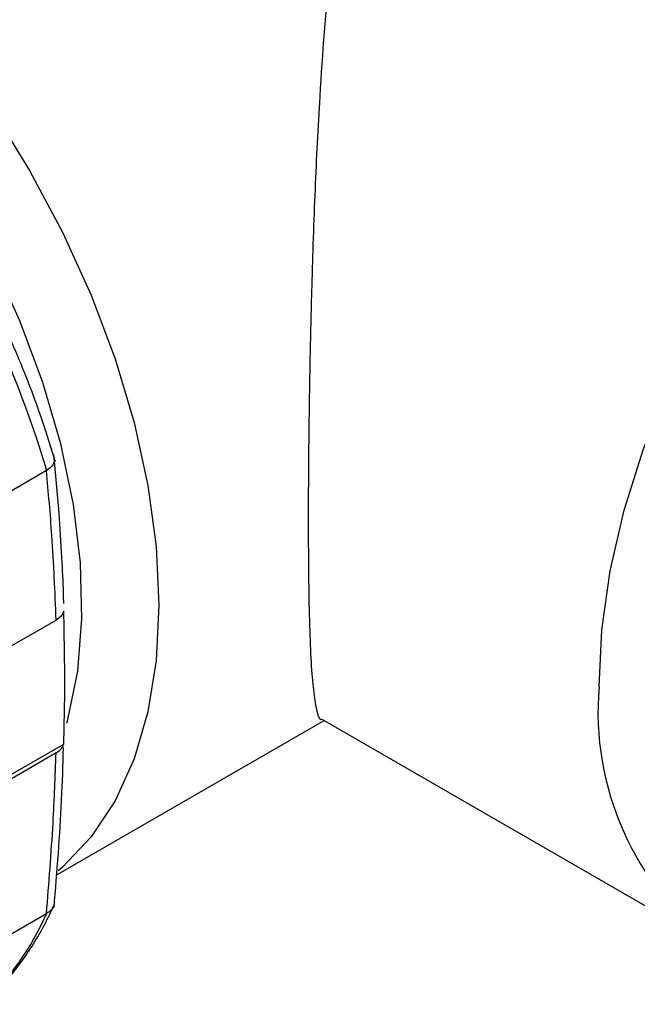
# Model space of a CAD drawing. Header units: millimetres. Extents: x 13 to 546, y 13 to 419.
# Tile 13 of 20: x 430 to 441, y 361 to 379. Entities that reach past the tile are written whole.
import ezdxf

# ---------------------------------------------------------------- set-up
doc = ezdxf.new("R2010")
doc.units = ezdxf.units.MM
doc.header["$LTSCALE"] = 2

msp = doc.modelspace()

# ---------------------------------------------------------------- linework, layer by layer
for p, q in [((430.481, 370.955), (429.159, 370.192)), ((429.682, 367.636), (430.659, 368.2)), ((430.663, 363.496), (435.604, 366.348)), ((435.563, 366.371), (442.85, 362.165)), ((429.819, 365.347), (430.801, 365.914)), ((430.659, 365.75), (429.846, 365.281)), ((429.159, 362.026), (430.481, 362.789))]:
    msp.add_line(p, q)
at = {"flags": 128}
for points in [[(430.857, 366.301), (430.876, 366.368), (431.057, 367.258), (431.135, 368.224), (431.109, 369.255), (430.979, 370.334), (430.748, 371.448), (430.417, 372.58), (429.992, 373.715), (429.479, 374.837), (428.886, 375.929), (428.219, 376.977), (427.49, 377.965), (426.707, 378.881), (425.882, 379.711), (425.027, 380.443), (424.154, 381.067), (423.795, 381.289)], [(440.675, 366.972), (440.727, 368.016), (440.882, 369.106), (441.139, 370.226), (441.494, 371.36), (441.941, 372.493), (442.475, 373.608), (443.088, 374.691), (443.771, 375.725), (444.515, 376.697), (445.309, 377.592), (446.142, 378.399), (447.003, 379.105), (447.879, 379.701), (448.758, 380.179), (449.628, 380.531), (450.477, 380.753), (451.292, 380.842), (452.063, 380.796), (452.777, 380.616), (453.336, 380.359)], [(427.949, 379.594), (428.747, 378.624), (429.491, 377.586), (430.171, 376.491), (430.779, 375.355), (431.306, 374.192), (431.748, 373.016), (432.097, 371.841), (432.349, 370.684), (432.502, 369.557), (432.553, 368.477), (432.502, 367.455), (432.349, 366.505), (432.097, 365.639), (431.748, 364.867), (431.306, 364.2), (430.779, 363.646), (430.697, 363.577)]]:
    msp.add_lwpolyline(points, dxfattribs=at)
for centre, radius, start, end in [((410.418, 364.923), 20.958, 16.7399, 25.6714), ((446.064, 366.508), 5.409, 175.078, 232.9311), ((425.674, 364.922), 5.264, 313.6534, 336.1452)]:
    msp.add_arc(centre, radius, start, end)
for points, knots in [([(437.069, 384.97), (436.832, 384.582), (436.346, 383.79), (435.966, 382.177), (435.686, 380.215), (435.529, 378.113), (435.43, 376.132), (435.374, 374.477), (435.338, 372.932), (435.317, 371.558), (435.309, 370.269), (435.312, 369.169), (435.327, 368.262), (435.352, 367.545), (435.389, 366.986), (435.456, 366.558), (435.503, 366.345), (435.563, 366.372), (435.564, 366.373)], [0, 0, 0, 0, 0.069151, 0.141477, 0.237182, 0.335674, 0.404123, 0.474248, 0.530075, 0.587414, 0.643304, 0.701156, 0.752247, 0.804659, 0.859265, 0.914976, 0.99902, 1, 1, 1, 1]), ([(430.646, 371.116), (430.582, 371.324), (430.396, 371.927), (430.021, 372.945), (429.656, 373.742), (429.469, 374.15)], [0, 0, 0, 0, 0.204953, 0.593327, 1, 1, 1, 1]), ([(430.624, 371.187), (430.626, 371.16), (430.63, 371.108), (430.576, 371.027), (430.516, 370.981), (430.488, 370.96)], [0, 0, 0, 0, 0.3706462, 0.7091466, 1, 1, 1, 1]), ([(430.801, 368.504), (430.799, 368.568), (430.792, 368.853), (430.764, 369.411), (430.711, 370.269), (430.653, 370.898), (430.62, 371.256)], [0, 0, 0, 0, 0.0674899, 0.303236, 0.60355, 1, 1, 1, 1]), ([(430.481, 370.955), (430.482, 370.956), (430.485, 370.957), (430.487, 370.959), (430.488, 370.96)], [0, 0, 0, 0, 0.56, 1, 1, 1, 1]), ([(430.659, 368.2), (430.638, 368.722), (430.6, 369.654), (430.517, 370.557), (430.481, 370.955)], [0, 0, 0, 0, 0.559838, 1, 1, 1, 1]), ([(430.801, 368.363), (430.788, 368.331), (430.763, 368.27), (430.693, 368.223), (430.659, 368.2)], [0, 0, 0, 0, 0.524352, 1, 1, 1, 1]), ([(430.801, 365.914), (430.808, 366.19), (430.828, 367.018), (430.812, 367.825), (430.801, 368.363)], [0, 0, 0, 0, 0.3331118, 1, 1, 1, 1]), ([(430.659, 365.75), (430.696, 365.776), (430.766, 365.824), (430.789, 365.885), (430.801, 365.914)], [0, 0, 0, 0, 0.5243717, 1, 1, 1, 1]), ([(430.481, 362.789), (430.526, 363.348), (430.607, 364.346), (430.643, 365.321), (430.659, 365.75)], [0, 0, 0, 0, 0.560127, 1, 1, 1, 1]), ([(430.621, 362.898), (430.676, 363.562), (430.758, 364.557), (430.786, 365.525), (430.796, 365.847)], [0, 0, 0, 0, 0.66744, 1, 1, 1, 1]), ([(430.621, 362.987), (430.621, 362.971), (430.622, 362.921), (430.576, 362.852), (430.516, 362.812), (430.488, 362.794)], [0, 0, 0, 0, 0.201239, 0.630857, 1, 1, 1, 1]), ([(429.359, 361.15), (429.463, 361.252), (429.756, 361.539), (430.168, 362.083), (430.465, 362.602), (430.601, 362.899), (430.623, 362.944)], [0, 0, 0, 0, 0.205202, 0.576562, 0.934709, 1, 1, 1, 1]), ([(430.488, 362.794), (430.487, 362.793), (430.484, 362.792), (430.482, 362.79), (430.481, 362.789)], [0, 0, 0, 0, 0.5599996, 1, 1, 1, 1])]:
    msp.add_open_spline(points, degree=3, knots=knots)

doc.saveas('drawing.dxf')
